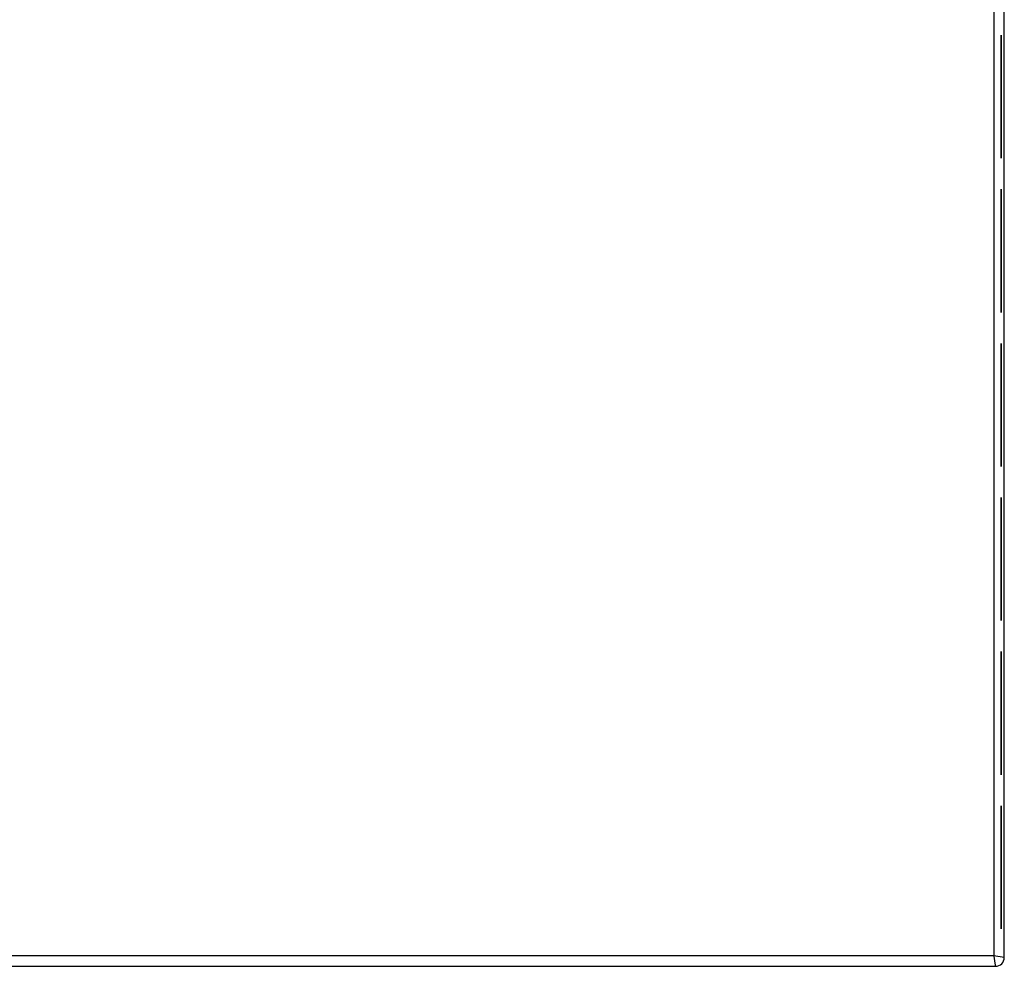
# Model space of a CAD drawing. Header units: inches. Extents: x 10 to 138, y 13 to 85.
# Tile 17 of 41: x 18.2 to 26.2, y 40.84 to 48.53. Entities that reach past the tile are written whole.
import ezdxf

# ---------------------------------------------------------------- set-up
doc = ezdxf.new("R2010")
doc.units = ezdxf.units.IN
doc.header["$MEASUREMENT"] = 0
doc.layers.add('Visible Edges(ANSI)', color=7, linetype='Continuous', lineweight=25)
doc.layers.add('Visible Tangent Edges(ANSI)', color=7, linetype='Continuous', lineweight=25)

msp = doc.modelspace()

# ---------------------------------------------------------------- linework, layer by layer
at = {"layer": 'Visible Edges(ANSI)'}
for p, q in [((26.205, 40.9094), (26.205, 54.7886)), ((26.1797, 47.404), (26.1797, 48.404)), ((26.1799, 48.404), (26.1797, 48.404)), ((26.1799, 48.404), (26.1799, 47.404)), ((26.1797, 47.404), (26.1799, 47.404)), ((26.1797, 46.1517), (26.1797, 47.1517)), ((26.1799, 47.1517), (26.1797, 47.1517)), ((26.1799, 47.1517), (26.1799, 46.1517)), ((26.1797, 46.1517), (26.1799, 46.1517)), ((26.1797, 44.8994), (26.1797, 45.8994)), ((26.1799, 45.8994), (26.1797, 45.8994)), ((26.1799, 45.8994), (26.1799, 44.8994)), ((26.1797, 44.8994), (26.1799, 44.8994)), ((26.1797, 43.6471), (26.1797, 44.6471)), ((26.1799, 44.6471), (26.1797, 44.6471)), ((26.1799, 44.6471), (26.1799, 43.6471)), ((26.1797, 43.6471), (26.1799, 43.6471)), ((26.1797, 42.3948), (26.1797, 43.3948)), ((26.1799, 43.3948), (26.1797, 43.3948)), ((26.1799, 43.3948), (26.1799, 42.3948)), ((26.1797, 42.3948), (26.1799, 42.3948)), ((26.1797, 41.1424), (26.1797, 42.1424)), ((26.1799, 42.1424), (26.1797, 42.1424)), ((26.1799, 42.1424), (26.1799, 41.1424)), ((26.1797, 41.1424), (26.1799, 41.1424)), ((10.277, 40.8374), (26.133, 40.8374))]:
    msp.add_line(p, q, dxfattribs=at)
msp.add_arc((26.133, 40.9094), 0.072, 270, 0, dxfattribs=at)
at = {"layer": 'Visible Tangent Edges(ANSI)'}
for p, q in [((26.119, 54.7746), (26.119, 40.9234)), ((26.119, 40.9234), (10.291, 40.9234)), ((26.205, 40.9094), (26.119, 40.9234))]:
    msp.add_line(p, q, dxfattribs=at)
at = {"layer": 'Visible Tangent Edges(ANSI)', "flags": 128}
msp.add_lwpolyline([(26.119, 40.9234), (26.1198, 40.9186), (26.1205, 40.9138), (26.1213, 40.909), (26.1221, 40.9042), (26.1229, 40.8995), (26.1236, 40.8947), (26.1244, 40.8901), (26.1251, 40.8855), (26.1259, 40.881), (26.1266, 40.8765), (26.1273, 40.8722), (26.128, 40.868), (26.1287, 40.8639), (26.1293, 40.8599), (26.1299, 40.8562), (26.1305, 40.8527), (26.131, 40.8495), (26.1315, 40.8465), (26.1319, 40.8439), (26.1323, 40.8417), (26.1326, 40.8399), (26.1328, 40.8385), (26.1329, 40.8377), (26.133, 40.8374)], dxfattribs=at)

doc.saveas('drawing.dxf')
